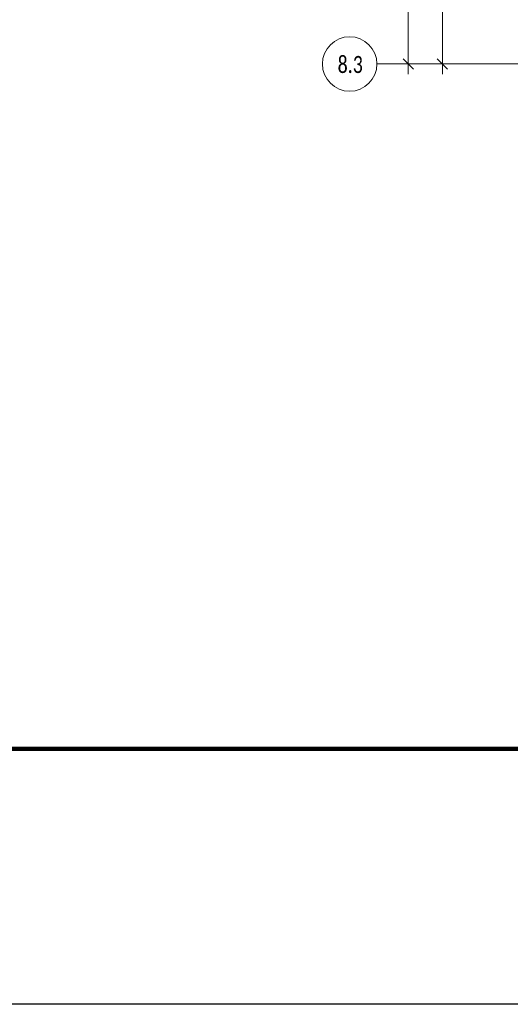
# Model space of a CAD drawing. Header units: millimetres. Extents: x -559767 to 178656, y -69521 to 138453.
# Tile 85 of 256: x -200386 to -193190, y 78476 to 92921. Entities that reach past the tile are written whole.
import ezdxf

# ---------------------------------------------------------------- set-up
doc = ezdxf.new("R2010")
doc.units = ezdxf.units.MM
doc.linetypes.add('-D1d1-15x02', pattern=[19, 15, -2, 0, -2])
doc.layers.get('Defpoints').update_dxf_attribs({"color": 31})
for name, color, linetype, lineweight in [('A-ANNO-DIMS', 8, 'Continuous', 5), ('S-GRID', 7, 'Continuous', 5), ('S-GRID-IDEN', 7, 'Continuous', 5)]:
    doc.layers.add(name, color=color, linetype=linetype, lineweight=lineweight)
doc.styles.add('Calibri Light', font='calibril.ttf', dxfattribs={"width": 0.8, "height": 250})
doc.styles.add('Calibri Light_2', font='calibril.ttf', dxfattribs={"width": 0.75, "height": 250})
doc.dimstyles.new('2_5', dxfattribs={"dimscale": 304.8, "dimtxt": 294.337106, "dimasz": 0.492126, "dimexe": 0.492126, "dimexo": 0.492126, "dimgap": 0, "dimtad": 1, "dimdec": 0, "dimrnd": 5, "dimdsep": 46, "dimtxsty": 'Calibri Light', "dimblk1": 'OBLIQUE', "dimblk2": 'OBLIQUE', "dimsah": 1, "dimcen": 0.09, "dimdle": 0.492126, "dimazin": 0, "dimtfac": 1, "dimtdec": 4, "dimtix": 1, "dimtmove": 0, "dimatfit": 3, "dimfxl": 1, "dimtvp": 1, "dimtolj": 1, "dimtzin": 0, "dimlwd": 5, "dimlwe": 5, "dimarcsym": 2})

# ---------------------------------------------------------------- blocks, each defined once
blk = doc.blocks.new('Ось сетки - 8D-802830-50_AS_M_L13')
at = {"layer": 'S-GRID-IDEN'}
blk.add_circle((0, 0), 4, dxfattribs=at)
blk = doc.blocks.new('_Oblique')
at = {"color": 0, "linetype": 'ByBlock', "lineweight": -2}
blk.add_line((-0.5, -0.5), (0.5, 0.5), dxfattribs=at)
blk = doc.blocks.new('*D12490')
at = {"layer": 'A-ANNO-DIMS', "color": 0, "lineweight": 5, "transparency": 16777216}
for p, q in [((-194187, 92121), (-194187, 100221)), ((-194144, 100071), (-194037, 100071)), ((-194144, 92271), (-194037, 92271))]:
    blk.add_line(p, q, dxfattribs=at)
at = {"layer": 'Defpoints', "color": 0, "transparency": 16777216}
for p in [(-194294, 100071), (-194187, 100071), (-194294, 92271)]:
    blk.add_point(p, dxfattribs=at)
at = {"layer": 'A-ANNO-DIMS', "color": 0, "lineweight": 5, "transparency": 16777216, "xscale": 150, "yscale": 150, "zscale": 150}
for p, rotation in [((-194187, 100071), 90), ((-194187, 92271), 270)]:
    blk.add_blockref('_Oblique', p, dxfattribs=dict(at, rotation=rotation))
at = {"layer": 'A-ANNO-DIMS', "color": 0, "transparency": 16777216, "insert": (-194315, 96171), "char_height": 250, "width": 799.05, "attachment_point": 5, "rotation": 90, "style": 'Calibri Light'}
blk.add_mtext('\\A1;7800', dxfattribs=at)
blk = doc.blocks.new('*D12483')
at = {"layer": 'A-ANNO-DIMS', "color": 0, "lineweight": 5, "transparency": 16777216}
for p, q in [((-194687, 92121), (-194687, 121621)), ((-194644, 121471), (-194537, 121471)), ((-194644, 92271), (-194537, 92271))]:
    blk.add_line(p, q, dxfattribs=at)
at = {"layer": 'Defpoints', "color": 0, "transparency": 16777216}
for p in [(-194794, 121471), (-194687, 121471), (-194794, 92271)]:
    blk.add_point(p, dxfattribs=at)
at = {"layer": 'A-ANNO-DIMS', "color": 0, "lineweight": 5, "transparency": 16777216, "xscale": 150, "yscale": 150, "zscale": 150}
for p, rotation in [((-194687, 121471), 90), ((-194687, 92271), 270)]:
    blk.add_blockref('_Oblique', p, dxfattribs=dict(at, rotation=rotation))
at = {"layer": 'A-ANNO-DIMS', "color": 0, "transparency": 16777216, "insert": (-194815, 106871), "char_height": 250, "width": 978.55, "attachment_point": 5, "rotation": 90, "style": 'Calibri Light'}
blk.add_mtext('\\A1;29200', dxfattribs=at)

msp = doc.modelspace()

# ---------------------------------------------------------------- linework, layer by layer
msp.add_lwpolyline([(-100461.8, 78475.9), (-289647.8, 78475.9)])
at = {"layer": 'Defpoints', "color": 1, "lineweight": 100}
msp.add_lwpolyline([(-127543.5, 138453.1), (-241013.6, 138453.1), (-241013.6, 82222.3), (-127543.5, 82222.3)], close=True, dxfattribs=at)
at = {"layer": 'S-GRID', "linetype": '-D1d1-15x02'}
msp.add_line((-195147.1, 92270.8), (-153603.6, 92270.8), dxfattribs=at)

# ---------------------------------------------------------------- block references
at = {"layer": 'S-GRID-IDEN', "xscale": 99.99999999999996, "yscale": 99.99999999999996, "zscale": 99.99999999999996, "rotation": 270}
msp.add_blockref('Ось сетки - 8D-802830-50_AS_M_L13', (-195547.1, 92270.8), dxfattribs=at)

# ---------------------------------------------------------------- texts
at = {"layer": 'S-GRID-IDEN', "insert": (-195723.3, 92388.5), "char_height": 250, "width": 415.274, "attachment_point": 1, "style": 'Calibri Light_2'}
msp.add_mtext('8.3', dxfattribs=at)

# ---------------------------------------------------------------- dimensions: what is measured, and where the dimension line sits
at = {"layer": 'A-ANNO-DIMS'}
for base, p1, p2, override, picture, middle in [((-194687.5, 121470.8), (-194793.6, 92270.8), (-194793.6, 121470.8), {"dimpost": '<>', "dimfxl": 29200}, '*D12483', (-194815.2, 106870.8)), ((-194187.5, 100070.8), (-194293.6, 92270.8), (-194293.6, 100070.8), {"dimpost": '<>', "dimfxl": 7800}, '*D12490', (-194315.2, 96170.8))]:
    dim = msp.add_linear_dim(base=base, p1=p1, p2=p2, angle=90, dimstyle='2_5', override=override, dxfattribs=at)
    dim.commit()
    dim.dimension.update_dxf_attribs({"geometry": picture, "text_midpoint": middle})

doc.saveas('drawing.dxf')
